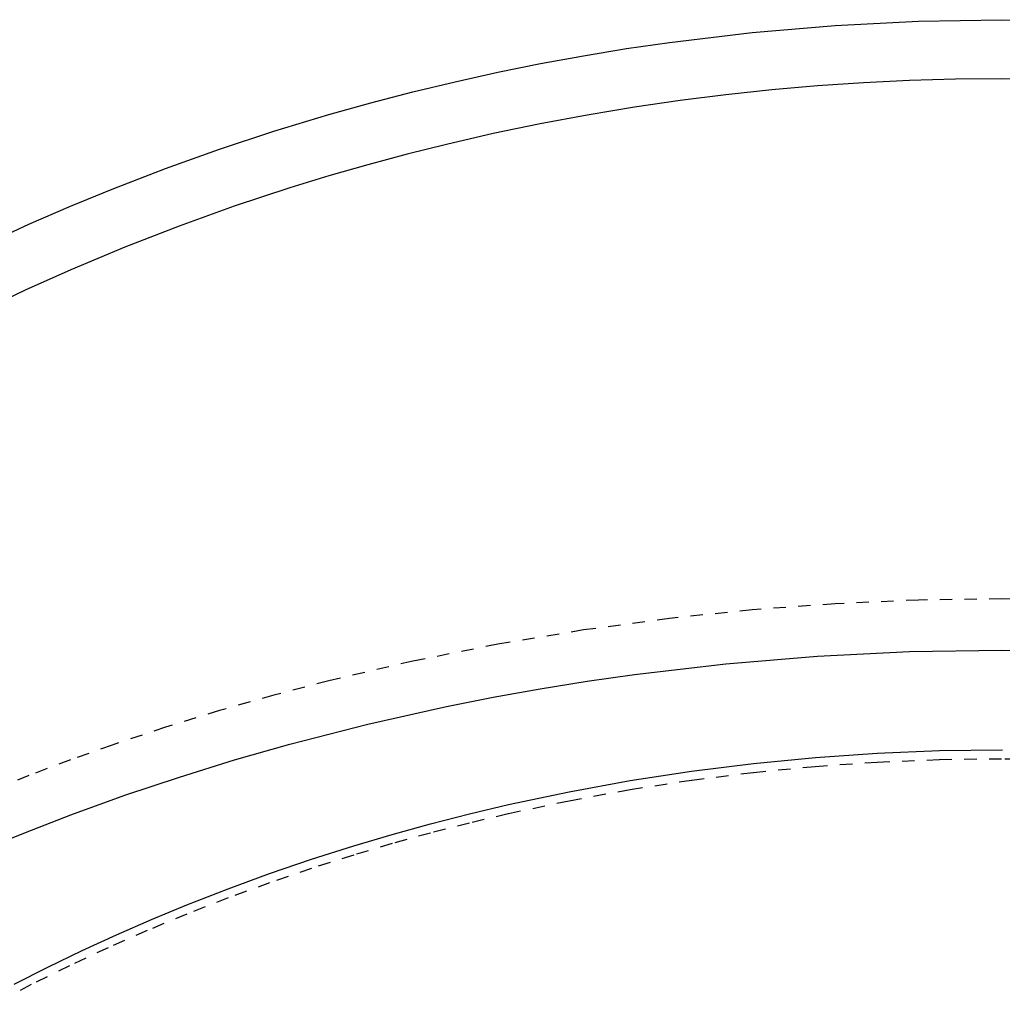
# Model space of a CAD drawing. Header units: millimetres. Extents: x 0 to 1551, y 0 to 1543.
# Tile 35 of 69: x 1049 to 1207, y 473 to 632. Entities that reach past the tile are written whole.
import ezdxf

# ---------------------------------------------------------------- set-up
doc = ezdxf.new("R2010")
doc.units = ezdxf.units.MM
doc.linetypes.add('Hidden', pattern=[4, 2, -2])
doc.layers.add('Make2D$Hidden$Curves', color=7, linetype='Hidden', true_color=0x8c8c8c)
doc.layers.add('Make2D$Visible$Curves', color=7, linetype='Continuous', true_color=0x000000)

msp = doc.modelspace()

# ---------------------------------------------------------------- linework, layer by layer
at = {"layer": 'Make2D$Hidden$Curves'}
for p, q in [((1207.09, 538.73), (1193.65, 538.53)), ((1220.52, 538.53), (1207.09, 538.73)), ((1180.23, 537.94), (1166.84, 536.96)), ((1193.65, 538.53), (1180.23, 537.94)), ((1153.48, 535.57), (1139.6, 533.71)), ((1166.84, 536.96), (1153.48, 535.57)), ((1139.6, 533.71), (1125.8, 531.41)), ((1125.8, 531.41), (1112.09, 528.68)), ((1112.09, 528.68), (1098.5, 525.51)), ((1098.5, 525.51), (1089.66, 523.2)), ((1089.66, 523.2), (1080.89, 520.7)), ((1080.89, 520.7), (1072.18, 518.02)), ((1072.18, 518.02), (1063.55, 515.14)), ((1063.55, 515.14), (1056.8, 512.74)), ((1056.8, 512.74), (1050.11, 510.23)), ((1176.99, 511.65), (1166.99, 510.68)), ((1186.98, 512.34), (1176.99, 511.65)), ((1197.01, 512.76), (1186.98, 512.34)), ((1207.05, 512.89), (1197.01, 512.76)), ((1213.6, 512.84), (1207.05, 512.89)), ((1050.11, 510.23), (1043.47, 507.6)), ((1166.99, 510.68), (1157.04, 509.43)), ((1157.04, 509.43), (1147.13, 507.91)), ((1147.13, 507.91), (1137.28, 506.11)), ((1137.28, 506.11), (1127.47, 504.04)), ((1127.47, 504.04), (1121.19, 502.55)), ((1121.19, 502.55), (1114.93, 500.95)), ((1114.93, 500.95), (1108.72, 499.23)), ((1108.72, 499.23), (1102.53, 497.4)), ((1102.53, 497.4), (1095.72, 495.23)), ((1095.72, 495.23), (1088.96, 492.92)), ((1088.96, 492.92), (1082.26, 490.47)), ((1082.26, 490.47), (1075.59, 487.86)), ((1075.59, 487.86), (1069.22, 485.22)), ((1069.22, 485.22), (1062.91, 482.44)), ((1062.91, 482.44), (1056.66, 479.53)), ((1056.66, 479.53), (1050.49, 476.48)), ((1050.49, 476.48), (1044.39, 473.31))]:
    msp.add_line(p, q, dxfattribs=at)
at = {"layer": 'Make2D$Visible$Curves'}
for p, q in [((1166.83, 630.13), (1180.22, 631.28)), ((1180.22, 631.28), (1193.65, 631.96)), ((1193.65, 631.96), (1207.09, 632.19)), ((1207.09, 632.19), (1220.53, 631.96)), ((1153.48, 628.53), (1166.83, 630.13)), ((1146.52, 627.52), (1153.48, 628.53)), ((1132.67, 625.1), (1139.59, 626.37)), ((1139.59, 626.37), (1146.52, 627.52)), ((1125.78, 623.71), (1132.67, 625.1)), ((1118.91, 622.19), (1125.78, 623.71)), ((1112.08, 620.54), (1118.91, 622.19)), ((1177.38, 621.5), (1169.97, 620.85)), ((1184.79, 622), (1177.38, 621.5)), ((1192.22, 622.36), (1184.79, 622)), ((1199.65, 622.57), (1192.22, 622.36)), ((1207.09, 622.64), (1199.65, 622.57)), ((1214.52, 622.57), (1207.09, 622.64)), ((1105.27, 618.77), (1112.08, 620.54)), ((1162.58, 620.07), (1155.2, 619.14)), ((1169.97, 620.85), (1162.58, 620.07)), ((1098.5, 616.88), (1105.27, 618.77)), ((1147.84, 618.07), (1140.21, 616.8)), ((1155.2, 619.14), (1147.84, 618.07)), ((1089.65, 614.2), (1098.5, 616.88)), ((1140.21, 616.8), (1132.61, 615.38)), ((1132.61, 615.38), (1125.04, 613.8)), ((1080.88, 611.31), (1089.65, 614.2)), ((1125.04, 613.8), (1117.5, 612.07)), ((1117.5, 612.07), (1111.14, 610.48)), ((1072.17, 608.2), (1080.88, 611.31)), ((1111.14, 610.48), (1104.8, 608.78)), ((1104.8, 608.78), (1098.5, 606.97)), ((1063.55, 604.87), (1072.17, 608.2)), ((1098.5, 606.97), (1092.23, 605.05)), ((1056.8, 602.09), (1063.55, 604.87)), ((1092.23, 605.05), (1083.26, 602.09)), ((1050.1, 599.18), (1056.8, 602.09)), ((1083.26, 602.09), (1074.38, 598.9)), ((1043.46, 596.14), (1050.1, 599.18)), ((1074.38, 598.9), (1065.57, 595.47)), ((1065.57, 595.47), (1056.86, 591.82)), ((1056.86, 591.82), (1049.53, 588.53)), ((1049.53, 588.53), (1042.27, 585.08)), ((1162.58, 528.26), (1177.38, 529.5)), ((1177.38, 529.5), (1192.22, 530.24)), ((1192.22, 530.24), (1207.09, 530.48)), ((1207.09, 530.48), (1221.95, 530.24)), ((1147.84, 526.53), (1162.58, 528.26)), ((1140.22, 525.44), (1147.84, 526.53)), ((1132.61, 524.21), (1140.22, 525.44)), ((1117.5, 521.36), (1125.04, 522.85)), ((1125.04, 522.85), (1132.61, 524.21)), ((1104.81, 518.52), (1117.5, 521.36)), ((1092.23, 515.3), (1104.81, 518.52)), ((1083.28, 512.74), (1092.23, 515.3)), ((1177.02, 513.13), (1187.02, 513.82)), ((1187.02, 513.82), (1197.05, 514.24)), ((1197.05, 514.24), (1207.23, 514.38)), ((1074.39, 509.98), (1083.28, 512.74)), ((1157.06, 510.92), (1167.05, 512.17)), ((1167.05, 512.17), (1177.02, 513.13)), ((1147.15, 509.4), (1157.06, 510.92)), ((1065.58, 507.03), (1074.39, 509.98)), ((1137.3, 507.6), (1147.15, 509.4)), ((1056.86, 503.87), (1065.58, 507.03)), ((1127.51, 505.53), (1137.3, 507.6)), ((1121.2, 504.04), (1127.51, 505.53)), ((1049.54, 501.04), (1056.86, 503.87)), ((1114.94, 502.43), (1121.2, 504.04)), ((1108.72, 500.71), (1114.94, 502.43)), ((1042.29, 498.06), (1049.54, 501.04)), ((1102.53, 498.88), (1108.72, 500.71)), ((1095.71, 496.71), (1102.53, 498.88)), ((1088.95, 494.4), (1095.71, 496.71)), ((1082.24, 491.95), (1088.95, 494.4)), ((1075.59, 489.35), (1082.24, 491.95)), ((1069.9, 486.99), (1075.59, 489.35)), ((1064.27, 484.54), (1069.9, 486.99)), ((1058.7, 481.98), (1064.27, 484.54)), ((1053.18, 479.32), (1058.7, 481.98)), ((1047.72, 476.55), (1053.18, 479.32))]:
    msp.add_line(p, q, dxfattribs=at)

doc.saveas('drawing.dxf')
